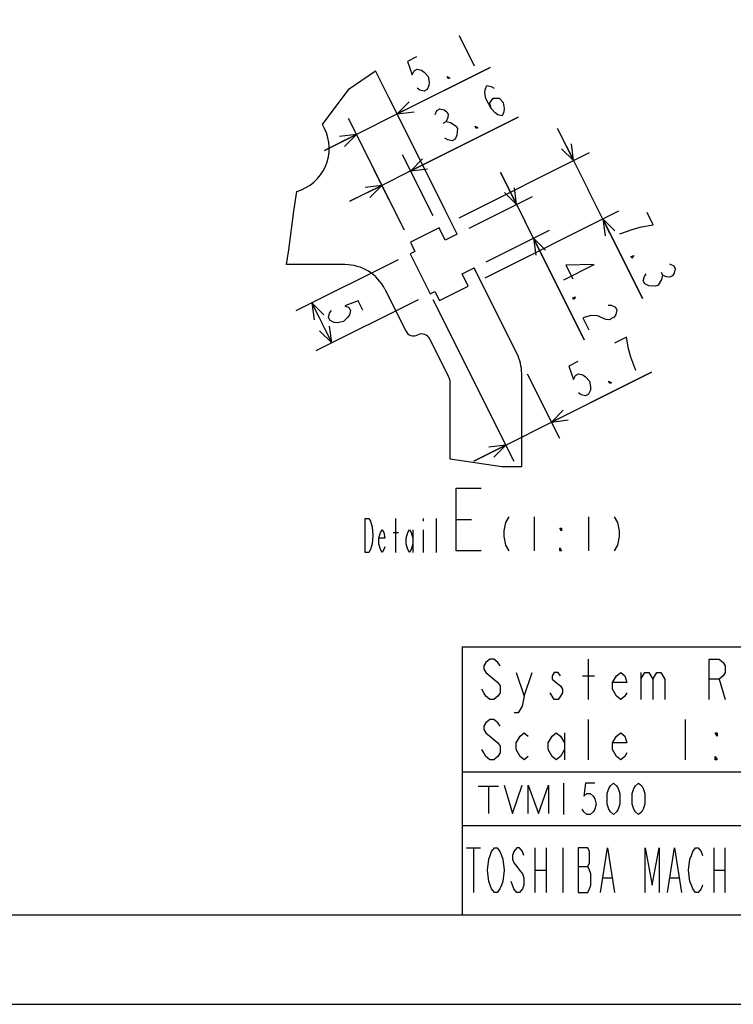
# Model space of a CAD drawing. Header units: millimetres. Extents: x 0 to 770, y -15 to 420.
# Tile 45 of 105: x 434 to 514, y 0 to 110. Entities that reach past the tile are written whole.
import ezdxf

# ---------------------------------------------------------------- set-up
doc = ezdxf.new("R2010")
doc.units = ezdxf.units.MM
doc.header["$LTSCALE"] = 32.67
doc.layers.get('0').update_dxf_attribs({"linetype": 'CONTINUOUS'})
for name, color, linetype in [('DRA_ITEM', 7, 'CONTINUOUS'), ('DRIV_DIM', 7, 'CONTINUOUS'), ('PARAM_DIM', 7, 'CONTINUOUS'), ('ROUND', 7, 'CONTINUOUS')]:
    doc.layers.add(name, color=color, linetype=linetype)
doc.styles.get("Standard").update_dxf_attribs({"font": 'txt', "width": 0.8})
doc.dimstyles.new('DIMSTYLE_1', dxfattribs={"dimtxt": 3.8, "dimasz": 1.8, "dimexe": 2, "dimexo": 1.5, "dimgap": 0.95, "dimtad": 1, "dimdec": 3, "dimlfac": 4, "dimdsep": 46, "dimtxsty": 'STANDARD', "dimblk": 'OPEN', "dimblk1": 'OPEN', "dimblk2": 'OPEN', "dimcen": 0.09, "dimadec": 0, "dimazin": 0, "dimtp": 0.001, "dimtm": 0.001, "dimtfac": 1, "dimtdec": 3, "dimtofl": 0, "dimtmove": 0, "dimatfit": 3, "dimldrblk": 'OPEN', "dimfxl": 1, "dimtolj": 1, "dimarcsym": 0})
doc.dimstyles.new('DIMSTYLE_6', dxfattribs={"dimtxt": 3.8, "dimasz": 1.8, "dimexe": 2, "dimexo": 1.5, "dimgap": 0.95, "dimtad": 1, "dimdec": 3, "dimdsep": 46, "dimtxsty": 'STANDARD', "dimblk": 'OPEN', "dimblk1": 'OPEN', "dimblk2": 'OPEN', "dimcen": 0.09, "dimadec": 0, "dimazin": 0, "dimtp": 0.1, "dimtm": 0.1, "dimtfac": 1, "dimtdec": 3, "dimtofl": 0, "dimtmove": 0, "dimatfit": 3, "dimldrblk": 'OPEN', "dimfxl": 1, "dimtolj": 1, "dimarcsym": 0})
doc.dimstyles.new('DIMSTYLE_7', dxfattribs={"dimtxt": 3.8, "dimasz": 1.8, "dimexe": 2, "dimexo": 1.5, "dimgap": 0.95, "dimtad": 1, "dimdec": 3, "dimdsep": 46, "dimtxsty": 'STANDARD', "dimblk": 'OPEN', "dimblk1": 'OPEN', "dimblk2": 'OPEN', "dimcen": 0.09, "dimadec": 0, "dimazin": 0, "dimtp": 0.2, "dimtm": 0.2, "dimtfac": 1, "dimtdec": 3, "dimtofl": 0, "dimtmove": 0, "dimatfit": 3, "dimldrblk": 'OPEN', "dimfxl": 1, "dimtolj": 1, "dimarcsym": 0})

# ---------------------------------------------------------------- blocks, each defined once
blk = doc.blocks.new('_OPEN')
at = {"color": 0, "linetype": 'BYBLOCK'}
for p, q in [((0, 0), (-1, 0.342)), ((-1, -0.342), (0, 0)), ((-1, 0), (0, 0))]:
    blk.add_line(p, q, dxfattribs=at)
blk = doc.blocks.new('*D0')
at = {"layer": 'DRIV_DIM', "color": 2, "linetype": 'CONTINUOUS'}
for p, q in [((402.86, 87.78), (402.86, 121.89)), ((402.86, 119.89), (440.46, 119.89)), ((478.06, 119.89), (440.46, 119.89))]:
    blk.add_line(p, q, dxfattribs=at)
at = {"layer": 'DRIV_DIM', "color": 2, "linetype": 'CONTINUOUS', "xscale": 1.8, "yscale": 1.8, "zscale": 1.8, "rotation": 180}
blk.add_blockref('_OPEN', (402.86, 119.89), dxfattribs=at)
blk = doc.blocks.new('_NONE')
blk = doc.blocks.new('*D20')
at = {"layer": 'PARAM_DIM', "color": 2, "linetype": 'CONTINUOUS'}
for p, q in [((476.82, 83.32), (465.38, 77.6)), ((467.17, 78.49), (468.29, 76.26)), ((479.06, 78.85), (467.61, 73.13)), ((469.4, 74.02), (468.29, 76.26))]:
    blk.add_line(p, q, dxfattribs=at)
at = {"layer": 'PARAM_DIM', "color": 2, "linetype": 'CONTINUOUS', "xscale": 1.8, "yscale": 1.8, "zscale": 1.8}
for p, rotation in [((467.17, 78.49), 116.5650511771), ((469.4, 74.02), 296.5650511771)]:
    blk.add_blockref('_OPEN', p, dxfattribs=dict(at, rotation=rotation))
blk = doc.blocks.new('*D21')
at = {"layer": 'PARAM_DIM', "color": 2, "linetype": 'CONTINUOUS'}
for p, q in [((496.46, 94.42), (494.67, 98)), ((494.67, 98), (498.09, 91.16)), ((483.66, 88.02), (498.25, 95.32)), ((504.17, 79), (498.09, 91.16)), ((486.57, 81.32), (501.51, 88.79)), ((499.72, 87.89), (504.17, 79))]:
    blk.add_line(p, q, dxfattribs=at)
at = {"layer": 'PARAM_DIM', "color": 2, "linetype": 'CONTINUOUS', "xscale": 1.8, "yscale": 1.8, "zscale": 1.8}
for p, rotation in [((496.46, 94.42), 296.5650511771), ((499.72, 87.89), 116.5650511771)]:
    blk.add_blockref('_OPEN', p, dxfattribs=dict(at, rotation=rotation))
blk = doc.blocks.new('*D22')
at = {"layer": 'PARAM_DIM', "color": 2, "linetype": 'CONTINUOUS'}
for p, q in [((490.24, 99.27), (476.62, 92.46)), ((478.23, 93.26), (490.24, 99.27)), ((480.74, 88.24), (477.33, 95.05)), ((477.52, 86.63), (474.11, 93.44)), ((471.43, 89.87), (476.62, 92.46)), ((475.01, 91.65), (471.43, 89.87))]:
    blk.add_line(p, q, dxfattribs=at)
at = {"layer": 'PARAM_DIM', "color": 2, "linetype": 'CONTINUOUS', "xscale": 1.8, "yscale": 1.8, "zscale": 1.8}
for p, rotation in [((478.23, 93.26), 206.5650511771), ((475.01, 91.65), 26.5650511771)]:
    blk.add_blockref('_OPEN', p, dxfattribs=dict(at, rotation=rotation))
blk = doc.blocks.new('*D23')
at = {"layer": 'PARAM_DIM', "color": 2, "linetype": 'CONTINUOUS'}
for p, q in [((487.12, 104.84), (474.44, 98.5)), ((476.72, 99.64), (487.12, 104.84)), ((482.08, 88.91), (475.82, 101.43)), ((468.58, 95.57), (474.44, 98.5)), ((477.52, 86.63), (471.26, 99.15)), ((472.15, 97.36), (468.58, 95.57))]:
    blk.add_line(p, q, dxfattribs=at)
at = {"layer": 'PARAM_DIM', "color": 2, "linetype": 'CONTINUOUS', "xscale": 1.8, "yscale": 1.8, "zscale": 1.8}
for p, rotation in [((476.72, 99.64), 206.5650511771), ((472.15, 97.36), 26.5650511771)]:
    blk.add_blockref('_OPEN', p, dxfattribs=dict(at, rotation=rotation))
blk = doc.blocks.new('*D24')
at = {"layer": 'PARAM_DIM', "color": 2, "linetype": 'CONTINUOUS'}
for p, q in [((480.72, 78.88), (489.76, 60.8)), ((491.26, 70.54), (494.86, 63.35)), ((505.18, 70.75), (491.42, 63.86)), ((493.97, 65.14), (505.18, 70.75)), ((485.29, 60.8), (491.42, 63.86)), ((488.87, 62.59), (485.29, 60.8))]:
    blk.add_line(p, q, dxfattribs=at)
at = {"layer": 'PARAM_DIM', "color": 2, "linetype": 'CONTINUOUS', "xscale": 1.8, "yscale": 1.8, "zscale": 1.8}
for p, rotation in [((493.97, 65.14), 206.5650511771), ((488.87, 62.59), 26.5650511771)]:
    blk.add_blockref('_OPEN', p, dxfattribs=dict(at, rotation=rotation))
blk = doc.blocks.new('*D25')
at = {"layer": 'PARAM_DIM', "color": 2, "linetype": 'CONTINUOUS'}
for p, q in [((490.08, 89.5), (488.29, 93.08)), ((488.29, 93.08), (491.02, 87.62)), ((484.78, 86.85), (491.87, 90.39)), ((497.64, 74.37), (491.02, 87.62)), ((486.66, 83.1), (493.75, 86.64)), ((491.96, 85.74), (497.64, 74.37))]:
    blk.add_line(p, q, dxfattribs=at)
at = {"layer": 'PARAM_DIM', "color": 2, "linetype": 'CONTINUOUS', "xscale": 1.8, "yscale": 1.8, "zscale": 1.8}
for p, rotation in [((490.08, 89.5), 296.5650511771), ((491.96, 85.74), 116.5650511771)]:
    blk.add_blockref('_OPEN', p, dxfattribs=dict(at, rotation=rotation))

msp = doc.modelspace()

# ---------------------------------------------------------------- linework, layer by layer
at = {"color": 7, "linetype": 'CONTINUOUS'}
for p, q in [((471.326788, 102.460161), (474.308658, 104.452069)), ((483.443262, 86.182862), (474.308658, 104.452069)), ((468.36482, 98.451201), (471.326788, 102.460161)), ((465.137131, 88.774892), (465.494443, 90.97845)), ((464.586667, 84.417892), (465.137131, 88.774892)), ((481.40844, 86.898403), (478.188502, 85.288434)), ((482.101621, 85.512041), (481.40844, 86.898403)), ((483.443262, 86.182862), (482.101621, 85.512041)), ((478.188502, 85.288434), (478.702798, 84.259843)), ((464.32127, 82.782584), (464.586667, 84.417892)), ((478.702798, 84.259843), (478.166142, 83.991515)), ((478.166142, 83.991515), (480.40221, 79.519379)), ((483.979918, 81.755447), (485.321559, 82.426267)), ((484.673099, 80.369085), (483.979918, 81.755447)), ((490.115537, 72.838312), (485.321559, 82.426267)), ((480.40221, 79.519379), (480.938866, 79.787707)), ((480.938866, 79.787707), (481.453162, 78.759116)), ((481.453162, 78.759116), (484.673099, 80.369085)), ((488.415704, 60.161382), (482.643401, 61.007693)), ((490.643401, 60.151201), (488.415704, 60.161382)), ((484, 40), (584, 40)), ((484, 40), (484, 10)), ((484, 20), (584, 20)), ((10, 10), (584, 10)), ((12.377365, 0), (584.301025, 0))]:
    msp.add_line(p, q, dxfattribs=at)
at = {"color": 2, "linetype": 'CONTINUOUS'}
for p, q in [((498.120011, 34.124998), (498.120011, 38.625)), ((490.920008, 34.500001), (491.82, 37.124999)), ((497.445017, 36.749997), (498.795004, 36.749997)), ((503.96999, 37.124999), (503.96999, 34.124998)), ((512.745013, 36.375004), (513.420006, 34.124998)), ((498.120011, 27.375001), (498.120011, 31.874998)), ((508.920014, 31.874998), (508.920014, 27.375001)), ((495.420001, 30.375002), (495.420001, 27.375001)), ((485.78251, 24.421873), (488.057504, 24.421873)), ((486.920007, 24.421873), (486.920007, 21.359373)), ((495.32001, 24.749998), (495.32001, 21.250001)), ((484.468742, 17.5), (486.031255, 17.5)), ((485.249999, 17.5), (485.249999, 12.499999)), ((492.125012, 17.5), (492.125012, 12.499999)), ((493.375008, 17.5), (493.375008, 12.499999)), ((495.250002, 17.5), (495.250002, 12.499999)), ((512.125018, 17.5), (512.125018, 12.499999)), ((513.375014, 17.5), (513.375014, 12.499999)), ((492.125012, 14.999999), (493.375008, 14.999999)), ((496.968737, 15.416668), (498.06251, 15.416668)), ((512.125018, 14.999999), (513.375014, 14.999999)), ((499.781246, 14.166667), (500.718761, 14.166667)), ((507.281257, 14.166667), (508.218736, 14.166667))]:
    msp.add_line(p, q, dxfattribs=at)
at = {"color": 4, "linetype": 'CONTINUOUS'}
msp.add_line((484, 26), (584, 26), dxfattribs=at)
at = {"color": 2, "linetype": 'CONTINUOUS'}
for points in [[(488.219999, 37.875004), (487.995001, 38.249997), (487.545005, 38.625), (487.09501, 38.625), (486.645014, 38.249997), (486.420016, 37.875004), (486.420016, 37.500002), (486.645014, 37.124999), (487.09501, 36.749997), (487.545005, 36.375004), (487.995001, 36.000001), (488.219999, 35.624999), (488.219999, 34.874999), (487.995001, 34.500001), (487.545005, 34.124998), (487.09501, 34.124998), (486.645014, 34.500001), (486.420016, 34.874999), (486.194982, 35.250001)], [(511.619988, 34.124998), (511.619988, 38.625), (512.745013, 38.625), (513.195008, 38.249997), (513.420006, 37.875004), (513.420006, 37.124999), (513.195008, 36.749997), (512.745013, 36.375004), (511.619988, 36.375004)], [(490.020017, 37.124999), (490.920008, 34.500001), (490.695011, 33.374998), (490.245015, 32.624998), (489.794983, 32.624998)], [(494.970005, 36.749997), (494.745007, 37.124999), (494.295012, 37.124999), (494.070014, 36.749997), (494.070014, 36.375004), (494.52001, 36.000001), (494.970005, 35.624999), (495.195003, 35.250001), (495.195003, 34.874999), (494.970005, 34.500001), (494.745007, 34.124998), (494.295012, 34.124998), (494.070014, 34.500001), (493.845016, 34.874999)], [(502.395005, 34.874999), (502.170007, 34.500001), (501.720012, 34.124998), (501.270016, 34.500001), (500.819984, 35.250001), (500.819984, 36.000001), (501.270016, 36.749997), (501.720012, 37.124999), (502.170007, 36.749997), (502.395005, 36.000001), (500.819984, 36.000001)], [(503.96999, 36.375004), (504.419985, 37.124999), (504.870017, 37.124999), (505.320013, 36.375004), (505.320013, 34.124998)], [(505.320013, 36.375004), (505.770008, 37.124999), (506.220004, 37.124999), (506.67, 36.375004), (506.67, 34.124998)], [(488.219999, 31.125002), (487.995001, 31.5), (487.545005, 31.874998), (487.09501, 31.874998), (486.645014, 31.5), (486.420016, 31.125002), (486.420016, 30.75), (486.645014, 30.375002), (487.09501, 29.999999), (487.545005, 29.625002), (487.995001, 29.249999), (488.219999, 28.875001), (488.219999, 28.125001), (487.995001, 27.749999), (487.545005, 27.375001), (487.09501, 27.375001), (486.645014, 27.749999), (486.420016, 28.125001), (486.194982, 28.499999)], [(491.370004, 27.749999), (490.920008, 27.375001), (490.470013, 27.749999), (490.020017, 28.499999), (490.020017, 29.249999), (490.470013, 29.999999), (490.920008, 30.375002), (491.370004, 29.999999)], [(495.420001, 28.499999), (494.970005, 27.749999), (494.52001, 27.375001), (494.070014, 27.749999), (493.619982, 28.499999), (493.619982, 29.249999), (494.070014, 29.999999), (494.52001, 30.375002), (494.970005, 29.999999), (495.420001, 29.249999)], [(502.395005, 28.125001), (502.170007, 27.749999), (501.720012, 27.375001), (501.270016, 27.749999), (500.819984, 28.499999), (500.819984, 29.249999), (501.270016, 29.999999), (501.720012, 30.375002), (502.170007, 29.999999), (502.395005, 29.249999), (500.819984, 29.249999)], [(512.520015, 30.375002), (512.520015, 29.999999), (512.295017, 30.375002), (512.520015, 30.375002)], [(512.520015, 27.375001), (512.295017, 27.375001), (512.295017, 27.749999), (512.520015, 27.375001)], [(488.669994, 24.531249), (489.632489, 21.359373), (490.682503, 24.531249)], [(491.382512, 21.359373), (491.382512, 24.531249), (492.520009, 21.359373), (493.657506, 24.531249), (493.657506, 21.359373)], [(498.819984, 24.749998), (497.770006, 24.749998), (497.595004, 23.291668), (497.945008, 23.583334), (498.295013, 23.583334), (498.645018, 23.291668), (498.819984, 23.000002), (498.994986, 22.416665), (498.819984, 21.833333), (498.645018, 21.541667), (498.295013, 21.250001), (497.945008, 21.250001), (497.595004, 21.541667), (497.420001, 21.833333)], [(500.920011, 21.250001), (500.570007, 21.541667), (500.395005, 21.833333), (500.220002, 22.416665), (500.220002, 23.583334), (500.395005, 24.166666), (500.570007, 24.458332), (500.920011, 24.749998), (501.270016, 24.458332), (501.444982, 24.166666), (501.619984, 23.583334), (501.619984, 22.416665), (501.444982, 21.833333), (501.270016, 21.541667), (500.920011, 21.250001)], [(503.720012, 21.250001), (503.370008, 21.541667), (503.195005, 21.833333), (503.020003, 22.416665), (503.020003, 23.583334), (503.195005, 24.166666), (503.370008, 24.458332), (503.720012, 24.749998), (504.070017, 24.458332), (504.244983, 24.166666), (504.419985, 23.583334), (504.419985, 22.416665), (504.244983, 21.833333), (504.070017, 21.541667), (503.720012, 21.250001)], [(488.374988, 13.333335), (488.218766, 12.916667), (487.906249, 12.499999), (487.593768, 12.499999), (487.281251, 12.916667), (487.124992, 13.333335), (486.968734, 13.749999), (486.812511, 14.999999), (486.968734, 16.25), (487.124992, 16.666668), (487.281251, 17.083332), (487.593768, 17.5), (487.906249, 17.5), (488.218766, 17.083332), (488.374988, 16.666668), (488.531247, 16.25), (488.687505, 14.999999), (488.531247, 13.749999), (488.374988, 13.333335)], [(490.875016, 16.666668), (490.718758, 17.083332), (490.40624, 17.5), (490.09376, 17.5), (489.781243, 17.083332), (489.624984, 16.666668), (489.624984, 16.25), (489.781243, 15.833331), (490.09376, 15.416668), (490.40624, 14.999999), (490.718758, 14.583331), (490.875016, 14.166667), (490.875016, 13.333335), (490.718758, 12.916667), (490.40624, 12.499999), (490.09376, 12.499999), (489.781243, 12.916667), (489.624984, 13.333335), (489.468762, 13.749999)], [(496.968737, 17.5), (496.968737, 12.499999), (498.06251, 12.499999), (498.218733, 12.916667), (498.374991, 13.333335), (498.374991, 14.583331), (498.218733, 14.999999), (498.06251, 15.416668), (498.218733, 15.833331), (498.218733, 17.083332), (498.06251, 17.5), (496.968737, 17.5)], [(499.468765, 12.499999), (500.249985, 17.5), (501.031241, 12.499999)], [(504.468748, 12.499999), (504.468748, 17.5), (505.250005, 13.333335), (506.031261, 17.5), (506.031261, 12.499999)], [(506.96874, 12.499999), (507.749996, 17.5), (508.531253, 12.499999)], [(510.874986, 13.333335), (510.718764, 12.916667), (510.406247, 12.499999), (510.093766, 12.499999), (509.781249, 12.916667), (509.62499, 13.333335), (509.468768, 13.749999), (509.312509, 14.999999), (509.468768, 16.25), (509.62499, 16.666668), (509.781249, 17.083332), (510.093766, 17.5), (510.406247, 17.5), (510.718764, 17.083332), (510.874986, 16.666668)]]:
    msp.add_lwpolyline(points, dxfattribs=at)
at = {"layer": 'DRA_ITEM', "color": 2, "linetype": 'CONTINUOUS'}
for p, q in [((476.570145, 50.573232), (476.570145, 54.373233)), ((479.610153, 54.373233), (479.610153, 54.056564)), ((481.130175, 50.573232), (481.130175, 54.373233)), ((483.298181, 54.260045), (485.048204, 54.260045)), ((492.058194, 54.560045), (492.058194, 50.760044)), ((498.138174, 54.560045), (498.138174, 50.760044)), ((478.470154, 53.10656), (478.470154, 50.573232)), ((479.610153, 53.10656), (479.610153, 50.573232)), ((476.285145, 52.789891), (476.855144, 52.789891))]:
    msp.add_line(p, q, dxfattribs=at)
for points in [[(486.098182, 50.760044), (483.298181, 50.760044), (483.298181, 57.760046), (486.098182, 57.760046)], [(473.150149, 54.373233), (473.530173, 54.373233), (473.720148, 54.056564)], [(473.91016, 51.523227), (473.720148, 50.8899), (473.530173, 50.573232), (473.150149, 50.573232), (473.150149, 54.373233)], [(473.720148, 54.056564), (473.91016, 53.423228), (474.005148, 52.473232), (473.91016, 51.523227)], [(489.208198, 54.560045), (488.828174, 53.926708), (488.638199, 52.976713), (488.638199, 52.343376), (488.828174, 51.39338), (489.208198, 50.760044)], [(500.988207, 54.560045), (501.368194, 53.926708), (501.558206, 52.976713), (501.558206, 52.343376), (501.368194, 51.39338), (500.988207, 50.760044)], [(475.335158, 51.206559), (475.24017, 50.8899), (475.050159, 50.573232), (474.860147, 50.8899), (474.670171, 51.523227), (474.670171, 52.156564), (474.860147, 52.789891), (475.050159, 53.10656), (475.24017, 52.789891), (475.335158, 52.156564), (474.670171, 52.156564)], [(478.470154, 51.523227), (478.280142, 50.8899), (478.090167, 50.573232), (477.900155, 50.8899), (477.710143, 51.523227), (477.710143, 52.156564), (477.900155, 52.789891), (478.090167, 53.10656), (478.280142, 52.789891), (478.470154, 52.156564)], [(495.098202, 53.293381), (495.098202, 52.976713), (494.908191, 53.293381), (495.098202, 53.293381)], [(495.098202, 50.760044), (494.908191, 50.760044), (494.908191, 51.076712), (495.098202, 50.760044)]]:
    msp.add_lwpolyline(points, dxfattribs=at)
at = {"layer": 'PARAM_DIM', "color": 2, "linetype": 'CONTINUOUS'}
for p, q in [((483.640934, 108.410419), (485.340346, 105.011597)), ((481.860566, 98.621755), (482.200419, 98.7917)), ((505.358987, 87.240604), (504.679208, 88.600126)), ((506.237008, 81.944101), (506.40697, 81.604221)), ((505.897154, 80.499598), (505.613895, 80.357986)), ((502.377965, 74.65512), (501.018443, 73.97536))]:
    msp.add_line(p, q, dxfattribs=at)
for points in [[(478.88259, 106.031238), (477.862921, 105.521422), (478.401089, 104.02027), (478.59933, 104.473447), (478.93922, 104.643392), (479.420721, 104.530096), (479.732295, 104.331827), (480.185481, 103.850326), (480.298742, 103.198889), (480.270427, 102.830684), (480.072185, 102.377507), (479.732295, 102.207562), (479.250794, 102.320859), (478.93922, 102.519128)], [(482.621302, 103.652066), (482.451339, 103.567093), (482.309728, 103.850326), (482.621302, 103.652066)], [(487.213708, 100.236194), (487.100411, 100.88764), (487.468616, 101.42578), (488.120044, 101.397456), (488.57323, 100.915964), (488.686526, 100.264518), (488.658211, 99.896314), (488.459933, 99.443137), (487.978432, 99.556433), (487.666858, 99.754693), (487.213708, 100.236194), (486.647225, 101.369141), (486.533929, 102.020578), (486.562244, 102.388783), (486.760522, 102.84196), (487.242023, 102.728663), (487.553561, 102.530403)], [(480.954194, 99.584757), (481.152472, 100.037934), (481.492361, 100.20787), (481.973826, 100.094583), (482.285401, 99.896314), (482.427012, 99.613082), (482.398697, 99.244877), (482.200419, 98.7917), (482.68192, 98.678403), (483.305033, 98.281875)], [(483.305033, 98.281875), (483.446681, 97.998633), (483.390014, 97.262224)], [(485.74089, 98.083606), (485.570927, 97.998633), (485.429315, 98.281875), (485.74089, 98.083606)], [(483.390014, 97.262224), (483.191773, 96.809047), (482.851883, 96.639112), (482.370382, 96.752399), (482.058807, 96.950668)], [(501.620275, 86.220954), (503.121444, 86.759103), (504.056095, 87.014011), (505.358987, 87.240604)], [(502.979796, 83.501892), (502.894851, 83.671837), (503.178074, 83.813457), (502.979796, 83.501892)], [(495.347273, 81.086691), (498.746096, 82.786103), (495.602182, 82.70113), (496.366942, 81.171664)], [(507.20001, 82.850455), (507.653196, 82.652186), (507.823122, 82.312306), (507.709826, 81.830805), (507.511584, 81.519248), (507.228361, 81.377628), (506.86012, 81.405952), (506.40697, 81.604221), (506.293674, 81.12272), (505.897154, 80.499598)], [(505.613895, 80.357986), (504.877486, 80.414635), (504.4243, 80.612894), (504.254373, 80.952775), (504.36767, 81.434276), (504.565948, 81.745832)], [(472.873524, 77.700413), (472.363672, 78.720054), (470.862538, 78.181905), (471.315724, 77.983645), (471.485651, 77.643765), (471.372354, 77.162263), (471.174113, 76.850707), (470.692612, 76.39753), (470.041148, 76.284234), (469.672943, 76.312558), (469.219793, 76.510818), (469.04983, 76.850707), (469.163127, 77.332199), (469.361405, 77.643765)], [(496.451887, 78.877455), (496.366942, 79.0474), (496.650165, 79.189011), (496.451887, 78.877455)], [(500.303896, 78.254333), (500.672101, 78.226018), (501.125287, 78.027749), (501.295213, 77.687869), (501.181917, 77.206368), (500.983675, 76.894811), (500.417193, 76.61157), (500.048988, 76.639894)], [(500.048988, 76.639894), (499.142652, 77.036423), (498.406207, 77.093071), (497.471556, 76.838163), (498.151299, 75.478632)], [(503.397598, 70.916417), (502.859466, 72.41756), (502.604558, 73.352238), (502.377965, 74.65512)], [(496.939842, 71.936059), (495.920209, 71.426242), (496.458341, 69.925091), (496.656619, 70.378268), (496.996472, 70.548213), (497.477973, 70.434916), (497.789547, 70.236647), (498.242733, 69.755155), (498.35603, 69.103709), (498.327679, 68.735505), (498.129437, 68.282328), (497.789547, 68.112383), (497.308046, 68.22568), (496.996472, 68.423948)], [(500.678554, 69.556886), (500.508591, 69.471914), (500.366979, 69.755155), (500.678554, 69.556886)]]:
    msp.add_lwpolyline(points, dxfattribs=at)
at = {"layer": 'ROUND', "color": 7, "linetype": 'CONTINUOUS'}
for p, q in [((468.581095, 98.018652), (468.36482, 98.451201)), ((470.872891, 82.782584), (464.32127, 82.782584)), ((475.345027, 80.018652), (477.674207, 75.360293)), ((482.537828, 70.105186), (480.357488, 74.465865)), ((490.643401, 60.151201), (490.643401, 70.602244)), ((482.643401, 61.007693), (482.643401, 69.657972))]:
    msp.add_line(p, q, dxfattribs=at)
for centre, radius, start, end in [((464.108959, 95.782584), 5, 286.12362785, 26.56505118), ((470.872891, 77.782584), 5, 26.56505118, 90), ((478.568634, 75.807506), 1, 206.56505118, 296.56505118), ((479.463061, 74.018652), 1, 26.56505118, 116.56505118), ((485.643401, 70.602244), 5, 0, 26.56505118), ((481.643401, 69.657972), 1, 0, 26.56505118)]:
    msp.add_arc(centre, radius, start, end, dxfattribs=at)

# ---------------------------------------------------------------- dimensions: what is measured, and where the dimension line sits
at = {"layer": 'DRIV_DIM', "color": 2, "linetype": 'CONTINUOUS'}
dim = msp.add_linear_dim(base=(478.059669, 119.887691), p1=(402.864796, 86.28129), p2=(478.059669, 118.887691), text='(5) ', dimstyle='DIMSTYLE_1', override={"dimblk2": 'NONE', "dimsah": 1}, dxfattribs=at)
dim.commit()
dim.dimension.update_dxf_attribs({"geometry": '*D0', "text_midpoint": (418.662706, 119.887691), "dimtype": 160})
at = {"layer": 'PARAM_DIM', "color": 2, "linetype": 'CONTINUOUS'}
for base, p1, p2, angle, dimstyle, picture, middle in [((472.15446, 97.35652), (482.750081, 87.569224), (478.188502, 85.288434), 206.56505118, 'DIMSTYLE_6', '*D23', (478.967552, 100.763066)), ((478.225698, 93.263888), (478.188502, 85.288434), (481.40844, 86.898403), 26.56505118, 'DIMSTYLE_6', '*D22', (482.087137, 95.194608)), ((499.721889, 87.89348), (482.314514, 87.35144), (485.226291, 80.645681), 296.56505118, 'DIMSTYLE_7', '*D21', (500.090814, 87.15563)), ((491.956601, 85.743788), (483.443262, 86.182862), (485.321559, 82.426267), 296.56505118, 'DIMSTYLE_6', '*D25', (493.5629, 82.53119)), ((467.167066, 78.491977), (480.40221, 79.519379), (478.166142, 83.991515), 116.56505118, 'DIMSTYLE_6', '*D20', (467.605336, 77.615439)), ((488.867327, 62.589144), (490.593477, 71.882432), (480.052706, 80.218386), 206.56505118, 'DIMSTYLE_6', '*D24', (497.024811, 66.667886))]:
    dim = msp.add_linear_dim(base=base, p1=p1, p2=p2, angle=angle, dimstyle=dimstyle, dxfattribs=at)
    dim.commit()
    dim.dimension.update_dxf_attribs({"geometry": picture, "text_midpoint": middle, "dimtype": 160})

doc.saveas('drawing.dxf')
